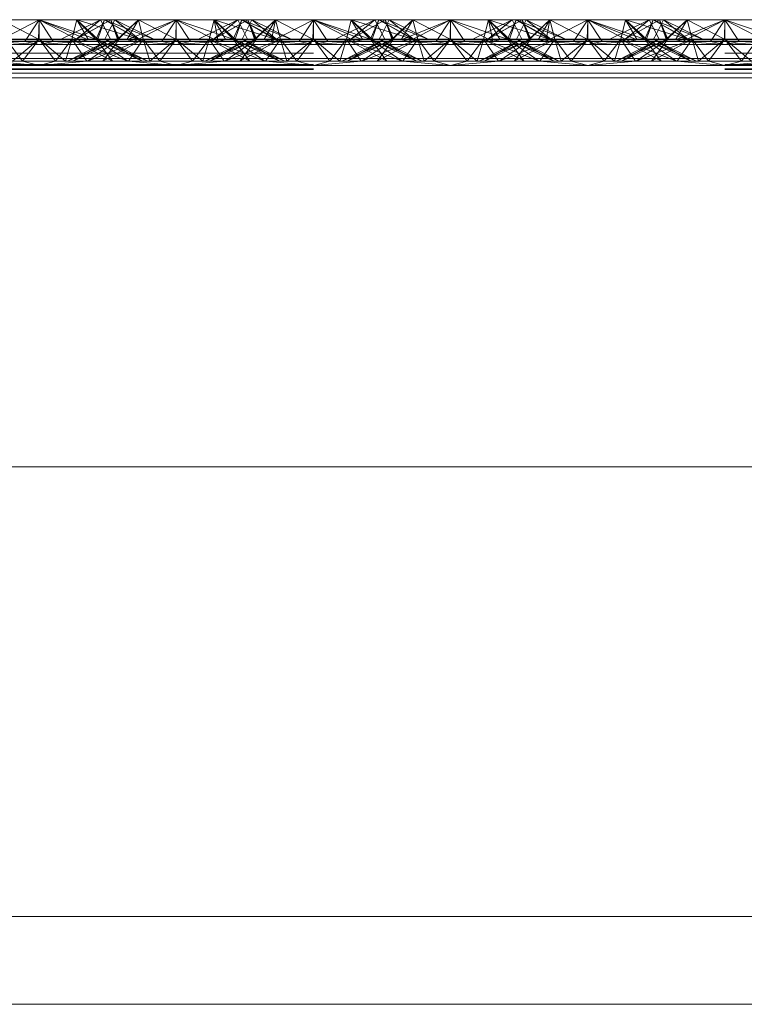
# Paper-space layout 'Layout1' of a CAD drawing. Extents: x -2 to 1033, y -36 to 596.
# Tile 92 of 182: x 700.84 to 702.16, y 459.4 to 461.2. Entities that reach past the tile are written whole.
import ezdxf

# ---------------------------------------------------------------- set-up
doc = ezdxf.new("R2010")
doc.units = 0
doc.linetypes.add('ACAD_ISO02W100', pattern=[15, 12, -3])
doc.linetypes.add('ACAD_ISO04W100', pattern=[30.5, 24, -3, 0.5, -3])
doc.layers.add('SS_1.ET-HALA_TaO-JD-LAVKA-ZEBRIK', color=9, linetype='CONTINUOUS', lineweight=13)

psp = doc.layouts.get("Layout1")

# ---------------------------------------------------------------- linework, layer by layer
at = {"layer": 'SS_1.ET-HALA_TaO-JD-LAVKA-ZEBRIK', "color": 9, "linetype": 'ACAD_ISO02W100', "ltscale": 0.25}
for p, q in [((700.7937, 461.1562), (700.8704, 461.1962)), ((700.8704, 461.1962), (700.8443, 461.1562)), ((700.8964, 461.1562), (700.8704, 461.1962)), ((700.8704, 461.1962), (700.9471, 461.1562)), ((700.8704, 461.1962), (700.9607, 461.1596)), ((700.8704, 461.1962), (700.8704, 461.1604)), ((700.9304, 461.1604), (700.9393, 461.1962)), ((700.9393, 461.1962), (700.9332, 461.1715)), ((700.9388, 461.1604), (701.001, 461.1962)), ((700.9388, 461.1604), (700.9825, 461.1962)), ((700.9393, 461.1962), (700.9607, 461.1596)), ((700.9393, 461.1962), (700.9775, 461.1604)), ((700.9743, 461.1604), (700.9898, 461.1962)), ((700.9898, 461.1962), (700.9775, 461.1604)), ((700.9825, 461.1962), (701.0004, 461.1604)), ((700.9898, 461.1962), (700.9864, 461.1884)), ((701.0509, 461.1604), (700.9898, 461.1962)), ((700.9898, 461.1962), (701.053, 461.1604)), ((701.0798, 461.1604), (700.9898, 461.1962)), ((700.9954, 461.1704), (701.0083, 461.1962)), ((701.0151, 461.1604), (701.001, 461.1962)), ((701.0165, 461.1604), (701.001, 461.1962)), ((701.0083, 461.1962), (701.053, 461.1604)), ((701.0798, 461.1604), (701.0083, 461.1962)), ((701.0151, 461.1604), (701.0514, 461.1962)), ((701.0604, 461.1604), (701.0514, 461.1962)), ((701.0514, 461.1962), (701.1194, 461.1604)), ((701.1204, 461.1962), (701.1194, 461.1604)), ((701.1204, 461.1962), (701.2239, 461.1604)), ((701.1204, 461.1962), (701.1204, 461.1604)), ((701.2325, 461.1962), (701.1609, 461.1604)), ((701.1893, 461.1962), (701.1804, 461.1604)), ((701.1883, 461.1604), (701.251, 461.1962)), ((701.1883, 461.1604), (701.2325, 461.1962)), ((701.251, 461.1962), (701.1888, 461.1604)), ((701.1888, 461.1604), (701.2325, 461.1962)), ((701.1893, 461.1962), (701.2239, 461.1604)), ((701.1893, 461.1962), (701.3009, 461.1604)), ((701.2398, 461.1962), (701.2243, 461.1604)), ((701.2325, 461.1962), (701.2454, 461.1704)), ((701.2398, 461.1962), (701.3009, 461.1604)), ((701.2398, 461.1962), (701.3298, 461.1604)), ((701.2404, 461.1604), (701.2583, 461.1962)), ((701.2633, 461.1604), (701.251, 461.1962)), ((701.251, 461.1962), (701.2542, 461.188)), ((701.2544, 461.1884), (701.251, 461.1962)), ((701.251, 461.1962), (701.2665, 461.1604)), ((701.2633, 461.1604), (701.3014, 461.1962)), ((701.2801, 461.1596), (701.3014, 461.1962)), ((701.2937, 461.1562), (701.3704, 461.1962)), ((701.2937, 461.1562), (701.3014, 461.1962)), ((701.3014, 461.1962), (701.3104, 461.1604)), ((701.3076, 461.1715), (701.3014, 461.1962)), ((701.3704, 461.1962), (701.3443, 461.1562)), ((701.3964, 461.1562), (701.3704, 461.1962)), ((701.3704, 461.1962), (701.4471, 461.1562)), ((701.3704, 461.1962), (701.4607, 461.1596)), ((701.3704, 461.1604), (701.3704, 461.1962)), ((701.4304, 461.1604), (701.4393, 461.1962)), ((701.4393, 461.1962), (701.4332, 461.1715)), ((701.4388, 461.1604), (701.501, 461.1962)), ((701.4388, 461.1604), (701.4825, 461.1962)), ((701.4393, 461.1962), (701.4607, 461.1596)), ((701.4393, 461.1962), (701.4775, 461.1604)), ((701.4743, 461.1604), (701.4898, 461.1962)), ((701.4898, 461.1962), (701.4775, 461.1604)), ((701.4825, 461.1962), (701.5004, 461.1604)), ((701.4898, 461.1962), (701.4864, 461.1884)), ((701.5509, 461.1604), (701.4898, 461.1962)), ((701.4898, 461.1962), (701.553, 461.1604)), ((701.5798, 461.1604), (701.4898, 461.1962)), ((701.4954, 461.1704), (701.5083, 461.1962)), ((701.5151, 461.1604), (701.501, 461.1962)), ((701.5165, 461.1604), (701.501, 461.1962)), ((701.5083, 461.1962), (701.553, 461.1604)), ((701.5798, 461.1604), (701.5083, 461.1962)), ((701.5151, 461.1604), (701.5514, 461.1962)), ((701.5514, 461.1962), (701.5604, 461.1604)), ((701.5514, 461.1962), (701.6194, 461.1604)), ((701.6204, 461.1962), (701.6194, 461.1604)), ((701.6204, 461.1962), (701.7239, 461.1604)), ((701.6204, 461.1604), (701.6204, 461.1962)), ((701.7325, 461.1962), (701.6609, 461.1604)), ((701.6893, 461.1962), (701.6804, 461.1604)), ((701.6883, 461.1604), (701.751, 461.1962)), ((701.6883, 461.1604), (701.7325, 461.1962)), ((701.751, 461.1962), (701.6888, 461.1604)), ((701.6888, 461.1604), (701.7325, 461.1962)), ((701.6893, 461.1962), (701.7239, 461.1604)), ((701.6893, 461.1962), (701.8009, 461.1604)), ((701.7398, 461.1962), (701.7243, 461.1604)), ((701.7325, 461.1962), (701.7454, 461.1704)), ((701.7398, 461.1962), (701.8009, 461.1604)), ((701.7398, 461.1962), (701.8298, 461.1604)), ((701.7404, 461.1604), (701.7583, 461.1962)), ((701.7633, 461.1604), (701.751, 461.1962)), ((701.751, 461.1962), (701.7542, 461.188)), ((701.751, 461.1962), (701.7665, 461.1604)), ((701.7544, 461.1884), (701.751, 461.1962)), ((701.7633, 461.1604), (701.8014, 461.1962)), ((701.7801, 461.1596), (701.8014, 461.1962)), ((701.7937, 461.1562), (701.8704, 461.1962)), ((701.8014, 461.1962), (701.7937, 461.1562)), ((701.8014, 461.1962), (701.8104, 461.1604)), ((701.8076, 461.1715), (701.8014, 461.1962)), ((701.8443, 461.1562), (701.8704, 461.1962)), ((701.8964, 461.1562), (701.8704, 461.1962)), ((701.8704, 461.1962), (701.9471, 461.1562)), ((701.8704, 461.1962), (701.9607, 461.1596)), ((701.8704, 461.1604), (701.8704, 461.1962)), ((701.9304, 461.1604), (701.9393, 461.1962)), ((701.9393, 461.1962), (701.9332, 461.1715)), ((701.9388, 461.1604), (702.001, 461.1962)), ((701.9388, 461.1604), (701.9825, 461.1962)), ((701.9393, 461.1962), (701.9607, 461.1596)), ((701.9393, 461.1962), (701.9775, 461.1604)), ((701.9743, 461.1604), (701.9898, 461.1962)), ((701.9898, 461.1962), (701.9775, 461.1604)), ((701.9825, 461.1962), (702.0004, 461.1604)), ((701.9898, 461.1962), (701.9864, 461.1884)), ((702.0509, 461.1604), (701.9898, 461.1962)), ((701.9898, 461.1962), (702.053, 461.1604)), ((702.0798, 461.1604), (701.9898, 461.1962)), ((701.9954, 461.1704), (702.0083, 461.1962)), ((702.0151, 461.1604), (702.001, 461.1962)), ((702.0165, 461.1604), (702.001, 461.1962)), ((702.0083, 461.1962), (702.053, 461.1604)), ((702.0798, 461.1604), (702.0083, 461.1962)), ((702.0514, 461.1962), (702.0151, 461.1604)), ((702.0604, 461.1604), (702.0514, 461.1962)), ((702.1194, 461.1604), (702.0514, 461.1962)), ((702.1194, 461.1604), (702.1204, 461.1962)), ((702.1204, 461.1962), (702.2239, 461.1604)), ((702.1204, 461.1604), (702.1204, 461.1962)), ((700.9739, 461.1604), (700.9534, 461.1816)), ((700.9907, 461.1797), (700.9656, 461.1878)), ((700.9864, 461.1884), (700.9743, 461.1604)), ((701.0509, 461.1604), (700.9907, 461.1797)), ((701.2542, 461.188), (701.2651, 461.1604)), ((701.2665, 461.1604), (701.2544, 461.1884)), ((701.2869, 461.1819), (701.2651, 461.1604)), ((701.4739, 461.1604), (701.4534, 461.1816)), ((701.4907, 461.1797), (701.4656, 461.1878)), ((701.4864, 461.1884), (701.4743, 461.1604)), ((701.5509, 461.1604), (701.4907, 461.1797)), ((701.7542, 461.188), (701.7651, 461.1604)), ((701.7665, 461.1604), (701.7544, 461.1884)), ((701.7869, 461.1819), (701.7651, 461.1604)), ((701.9739, 461.1604), (701.9534, 461.1816)), ((701.9907, 461.1797), (701.9656, 461.1878)), ((701.9864, 461.1884), (701.9743, 461.1604)), ((702.0509, 461.1604), (701.9907, 461.1797)), ((700.7937, 461.1562), (700.8704, 461.1509)), ((700.8104, 461.1604), (700.8404, 461.1204)), ((700.8704, 461.1604), (700.822, 461.1204)), ((700.8404, 461.1204), (700.8704, 461.1604)), ((700.8443, 461.1562), (700.8704, 461.1509)), ((700.8704, 461.1604), (700.9003, 461.1204)), ((700.8704, 461.1604), (700.9188, 461.1204)), ((700.8704, 461.1509), (700.9471, 461.1562)), ((700.8704, 461.1509), (700.8964, 461.1562)), ((700.9003, 461.1204), (700.9304, 461.1604)), ((700.9188, 461.1204), (700.9304, 461.1604)), ((700.9224, 461.1204), (701.0165, 461.1604)), ((701.0004, 461.1604), (700.9224, 461.1204)), ((700.9332, 461.1715), (700.9304, 461.1604)), ((700.9304, 461.1604), (700.9576, 461.1204)), ((701.0043, 461.1204), (700.9304, 461.1604)), ((700.9304, 461.1604), (700.97, 461.1448)), ((700.9324, 461.1204), (701.0165, 461.1604)), ((701.0004, 461.1604), (700.9324, 461.1204)), ((700.9367, 461.1733), (700.9739, 461.1604)), ((700.9471, 461.1562), (700.9607, 461.1596)), ((700.9588, 461.1204), (701.0604, 461.1604)), ((700.9588, 461.1204), (701.0165, 461.1604)), ((700.9607, 461.1596), (700.9775, 461.1604)), ((701.0043, 461.1204), (700.9743, 461.1604)), ((700.9743, 461.1604), (700.9854, 461.1527)), ((701.0584, 461.1204), (700.9743, 461.1604)), ((700.9743, 461.1604), (700.9886, 461.1544)), ((700.9864, 461.1204), (701.0604, 461.1604)), ((700.9864, 461.1204), (701.0165, 461.1604)), ((700.9904, 461.1604), (700.9954, 461.1704)), ((701.0584, 461.1204), (700.9904, 461.1604)), ((700.9954, 461.1579), (700.9904, 461.1604)), ((701.0684, 461.1204), (700.9954, 461.1579)), ((701.0165, 461.1604), (701.0133, 461.1604)), ((701.0604, 461.1604), (701.0165, 461.1604)), ((701.0301, 461.1596), (701.2107, 461.1596)), ((701.0332, 461.1204), (701.0604, 461.1604)), ((701.072, 461.1204), (701.0604, 461.1604)), ((701.0604, 461.1604), (701.0904, 461.1204)), ((701.1204, 461.1604), (701.0604, 461.1604)), ((701.072, 461.1204), (701.1204, 461.1604)), ((701.1204, 461.1604), (701.0904, 461.1204)), ((701.1204, 461.1604), (701.1503, 461.1204)), ((701.1204, 461.1604), (701.1688, 461.1204)), ((701.1804, 461.1604), (701.1204, 461.1604)), ((701.1503, 461.1204), (701.1804, 461.1604)), ((701.1804, 461.1604), (701.1688, 461.1204)), ((701.2454, 461.1579), (701.1724, 461.1204)), ((701.1804, 461.1604), (701.2076, 461.1204)), ((701.1804, 461.1604), (701.2543, 461.1204)), ((701.1804, 461.1604), (701.2819, 461.1204)), ((701.2243, 461.1604), (701.1804, 461.1604)), ((701.2665, 461.1604), (701.1824, 461.1204)), ((701.2504, 461.1604), (701.1824, 461.1204)), ((701.2243, 461.1604), (701.2543, 461.1204)), ((701.2243, 461.1604), (701.2819, 461.1204)), ((701.2243, 461.1604), (701.3084, 461.1204)), ((701.3184, 461.1204), (701.2243, 461.1604)), ((701.2275, 461.1604), (701.2243, 461.1604)), ((701.3104, 461.1604), (701.2364, 461.1204)), ((701.2665, 461.1604), (701.2364, 461.1204)), ((701.2404, 461.1604), (701.3084, 461.1204)), ((701.3184, 461.1204), (701.2404, 461.1604)), ((701.2454, 461.1704), (701.2504, 461.1604)), ((701.2504, 461.1604), (701.2454, 461.1579)), ((701.2522, 461.1544), (701.2665, 461.1604)), ((701.2554, 461.1527), (701.2665, 461.1604)), ((701.2801, 461.1596), (701.2633, 461.1604)), ((701.2708, 461.1448), (701.3104, 461.1604)), ((701.2801, 461.1596), (701.2937, 461.1562)), ((701.3104, 461.1604), (701.2923, 461.1338)), ((701.2937, 461.1562), (701.3704, 461.1509)), ((701.3104, 461.1604), (701.3076, 461.1715)), ((701.3104, 461.1604), (701.322, 461.1204)), ((701.3104, 461.1604), (701.3404, 461.1204)), ((701.3704, 461.1604), (701.322, 461.1204)), ((701.3404, 461.1204), (701.3704, 461.1604)), ((701.3443, 461.1562), (701.3704, 461.1509)), ((701.4003, 461.1204), (701.3704, 461.1604)), ((701.4188, 461.1204), (701.3704, 461.1604)), ((701.4471, 461.1562), (701.3704, 461.1509)), ((701.3704, 461.1509), (701.3964, 461.1562)), ((701.4003, 461.1204), (701.4304, 461.1604)), ((701.4188, 461.1204), (701.4304, 461.1604)), ((701.4224, 461.1204), (701.5165, 461.1604)), ((701.5004, 461.1604), (701.4224, 461.1204)), ((701.4332, 461.1715), (701.4304, 461.1604)), ((701.4304, 461.1604), (701.4576, 461.1204)), ((701.5043, 461.1204), (701.4304, 461.1604)), ((701.4304, 461.1604), (701.47, 461.1448)), ((701.4324, 461.1204), (701.5165, 461.1604)), ((701.4324, 461.1204), (701.5004, 461.1604)), ((701.4739, 461.1604), (701.4367, 461.1733)), ((701.4607, 461.1596), (701.4471, 461.1562)), ((701.4588, 461.1204), (701.5604, 461.1604)), ((701.4588, 461.1204), (701.5165, 461.1604)), ((701.4775, 461.1604), (701.4607, 461.1596)), ((701.5043, 461.1204), (701.4743, 461.1604)), ((701.4743, 461.1604), (701.4854, 461.1527)), ((701.5584, 461.1204), (701.4743, 461.1604)), ((701.4743, 461.1604), (701.4886, 461.1544)), ((701.4864, 461.1204), (701.5604, 461.1604)), ((701.4864, 461.1204), (701.5165, 461.1604)), ((701.4904, 461.1604), (701.4954, 461.1704)), ((701.5584, 461.1204), (701.4904, 461.1604)), ((701.4954, 461.1579), (701.4904, 461.1604)), ((701.5684, 461.1204), (701.4954, 461.1579)), ((701.5165, 461.1604), (701.5133, 461.1604)), ((701.5604, 461.1604), (701.5165, 461.1604)), ((701.5301, 461.1596), (701.7107, 461.1596)), ((701.5332, 461.1204), (701.5604, 461.1604)), ((701.572, 461.1204), (701.5604, 461.1604)), ((701.5604, 461.1604), (701.5904, 461.1204)), ((701.6204, 461.1604), (701.5604, 461.1604)), ((701.572, 461.1204), (701.6204, 461.1604)), ((701.5904, 461.1204), (701.6204, 461.1604)), ((701.6204, 461.1604), (701.6503, 461.1204)), ((701.6204, 461.1604), (701.6688, 461.1204)), ((701.6804, 461.1604), (701.6204, 461.1604)), ((701.6503, 461.1204), (701.6804, 461.1604)), ((701.6688, 461.1204), (701.6804, 461.1604)), ((701.7454, 461.1579), (701.6724, 461.1204)), ((701.6804, 461.1604), (701.7076, 461.1204)), ((701.6804, 461.1604), (701.7543, 461.1204)), ((701.6804, 461.1604), (701.7819, 461.1204)), ((701.7243, 461.1604), (701.6804, 461.1604)), ((701.7665, 461.1604), (701.6824, 461.1204)), ((701.7504, 461.1604), (701.6824, 461.1204)), ((701.7243, 461.1604), (701.7543, 461.1204)), ((701.7243, 461.1604), (701.7819, 461.1204)), ((701.7243, 461.1604), (701.8084, 461.1204)), ((701.8184, 461.1204), (701.7243, 461.1604)), ((701.7275, 461.1604), (701.7243, 461.1604)), ((701.8104, 461.1604), (701.7364, 461.1204)), ((701.7665, 461.1604), (701.7364, 461.1204)), ((701.7404, 461.1604), (701.8084, 461.1204)), ((701.8184, 461.1204), (701.7404, 461.1604)), ((701.7454, 461.1704), (701.7504, 461.1604)), ((701.7504, 461.1604), (701.7454, 461.1579)), ((701.7522, 461.1544), (701.7665, 461.1604)), ((701.7554, 461.1527), (701.7665, 461.1604)), ((701.7801, 461.1596), (701.7633, 461.1604)), ((701.7708, 461.1448), (701.8104, 461.1604)), ((701.7801, 461.1596), (701.7937, 461.1562)), ((701.7923, 461.1338), (701.8104, 461.1604)), ((701.7937, 461.1562), (701.8704, 461.1509)), ((701.8104, 461.1604), (701.8076, 461.1715)), ((701.8104, 461.1604), (701.822, 461.1204)), ((701.8404, 461.1204), (701.8104, 461.1604)), ((701.822, 461.1204), (701.8704, 461.1604)), ((701.8404, 461.1204), (701.8704, 461.1604)), ((701.8704, 461.1509), (701.8443, 461.1562)), ((701.9003, 461.1204), (701.8704, 461.1604)), ((701.9188, 461.1204), (701.8704, 461.1604)), ((701.8704, 461.1509), (701.9471, 461.1562)), ((701.8704, 461.1509), (701.8964, 461.1562)), ((701.9003, 461.1204), (701.9304, 461.1604)), ((701.9188, 461.1204), (701.9304, 461.1604)), ((701.9224, 461.1204), (702.0165, 461.1604)), ((702.0004, 461.1604), (701.9224, 461.1204)), ((701.9332, 461.1715), (701.9304, 461.1604)), ((701.9304, 461.1604), (701.9576, 461.1204)), ((702.0043, 461.1204), (701.9304, 461.1604)), ((701.9304, 461.1604), (701.97, 461.1448)), ((701.9324, 461.1204), (702.0165, 461.1604)), ((701.9324, 461.1204), (702.0004, 461.1604)), ((701.9739, 461.1604), (701.9367, 461.1733)), ((701.9471, 461.1562), (701.9607, 461.1596)), ((701.9588, 461.1204), (702.0604, 461.1604)), ((701.9588, 461.1204), (702.0165, 461.1604)), ((701.9607, 461.1596), (701.9775, 461.1604)), ((702.0043, 461.1204), (701.9743, 461.1604)), ((701.9743, 461.1604), (701.9854, 461.1527)), ((702.0584, 461.1204), (701.9743, 461.1604)), ((701.9743, 461.1604), (701.9886, 461.1544)), ((701.9864, 461.1204), (702.0604, 461.1604)), ((701.9864, 461.1204), (702.0165, 461.1604)), ((701.9904, 461.1604), (701.9954, 461.1704)), ((702.0584, 461.1204), (701.9904, 461.1604)), ((701.9954, 461.1579), (701.9904, 461.1604)), ((702.0684, 461.1204), (701.9954, 461.1579)), ((702.0165, 461.1604), (702.0133, 461.1604)), ((702.0604, 461.1604), (702.0165, 461.1604)), ((702.0301, 461.1596), (702.2107, 461.1596)), ((702.0332, 461.1204), (702.0604, 461.1604)), ((702.072, 461.1204), (702.0604, 461.1604)), ((702.0604, 461.1604), (702.0904, 461.1204)), ((702.1204, 461.1604), (702.0604, 461.1604)), ((702.072, 461.1204), (702.1204, 461.1604)), ((702.1204, 461.1604), (702.0904, 461.1204)), ((702.1204, 461.1604), (702.1503, 461.1204)), ((702.1204, 461.1604), (702.1688, 461.1204)), ((702.1804, 461.1604), (702.1204, 461.1604)), ((702.1503, 461.1204), (702.1804, 461.1604)), ((700.97, 461.1448), (701.0319, 461.1204)), ((700.9854, 461.1527), (701.0319, 461.1204)), ((700.9886, 461.1544), (701.0684, 461.1204)), ((701.1724, 461.1204), (701.2522, 461.1544)), ((701.2088, 461.1204), (701.2554, 461.1527)), ((701.2088, 461.1204), (701.2708, 461.1448)), ((701.47, 461.1448), (701.5319, 461.1204)), ((701.4854, 461.1527), (701.5319, 461.1204)), ((701.4886, 461.1544), (701.5684, 461.1204)), ((701.6724, 461.1204), (701.7522, 461.1544)), ((701.7088, 461.1204), (701.7554, 461.1527)), ((701.7088, 461.1204), (701.7708, 461.1448)), ((701.97, 461.1448), (702.0319, 461.1204)), ((701.9854, 461.1527), (702.0319, 461.1204)), ((701.9886, 461.1544), (702.0684, 461.1204)), ((698.3704, 461.1353), (706.3704, 461.1353)), ((700.7076, 461.1204), (701.0332, 461.1204)), ((700.7832, 461.1204), (700.8704, 461.1128)), ((700.8404, 461.1204), (700.8704, 461.1128)), ((700.9576, 461.1204), (700.8704, 461.1128)), ((700.8704, 461.1128), (700.9003, 461.1204)), ((701.1204, 461.1128), (701.0332, 461.1204)), ((701.0332, 461.1204), (701.0904, 461.1204)), ((701.0904, 461.1204), (701.1204, 461.1128)), ((701.0904, 461.1204), (701.1503, 461.1204)), ((701.1204, 461.1128), (701.2076, 461.1204)), ((701.1503, 461.1204), (701.1204, 461.1128)), ((701.1503, 461.1204), (701.2076, 461.1204)), ((701.2076, 461.1204), (701.5332, 461.1204)), ((701.2923, 461.1338), (701.2832, 461.1204)), ((701.2832, 461.1204), (701.3704, 461.1128)), ((701.3704, 461.1128), (701.3404, 461.1204)), ((701.4576, 461.1204), (701.3704, 461.1128)), ((701.3704, 461.1128), (701.4003, 461.1204)), ((701.6204, 461.1128), (701.5332, 461.1204)), ((701.5332, 461.1204), (701.5904, 461.1204)), ((701.5904, 461.1204), (701.6204, 461.1128)), ((701.5904, 461.1204), (701.6503, 461.1204)), ((701.6204, 461.1128), (701.7076, 461.1204)), ((701.6204, 461.1128), (701.6503, 461.1204)), ((701.6503, 461.1204), (701.7076, 461.1204)), ((701.7076, 461.1204), (702.0332, 461.1204)), ((701.7832, 461.1204), (701.7923, 461.1338)), ((701.7832, 461.1204), (701.8704, 461.1128)), ((701.8704, 461.1128), (701.8404, 461.1204)), ((701.9576, 461.1204), (701.8704, 461.1128)), ((701.8704, 461.1128), (701.9003, 461.1204)), ((702.1204, 461.1128), (702.0332, 461.1204)), ((702.0332, 461.1204), (702.0904, 461.1204)), ((702.0904, 461.1204), (702.1204, 461.1128)), ((702.0904, 461.1204), (702.1503, 461.1204)), ((702.1204, 461.1128), (702.2076, 461.1204)), ((702.1204, 461.1128), (702.1503, 461.1204)), ((702.1503, 461.1204), (702.2076, 461.1204)), ((698.3704, 461.1143), (706.3704, 461.1143)), ((706.3704, 461.1128), (698.3704, 461.1128)), ((698.3704, 461.1064), (706.3704, 461.1064)), ((698.3704, 461.1054), (706.3704, 461.1054)), ((706.3704, 461.0987), (698.3704, 461.0987)), ((695.4304, 459.4004), (718.6704, 459.4004))]:
    psp.add_line(p, q, dxfattribs=at)
at = {"layer": 'SS_1.ET-HALA_TaO-JD-LAVKA-ZEBRIK', "color": 5, "linetype": 'Continuous', "ltscale": 0.25}
for p, q in [((700.8014, 461.1962), (700.8694, 461.1604)), ((700.8704, 461.1962), (700.8014, 461.1962)), ((700.8704, 461.1962), (700.8694, 461.1604)), ((700.8704, 461.1962), (700.9367, 461.1733)), ((700.9393, 461.1962), (700.8704, 461.1962)), ((700.9825, 461.1962), (700.9109, 461.1604)), ((701.001, 461.1962), (700.9383, 461.1604)), ((700.9825, 461.1962), (700.9383, 461.1604)), ((700.9534, 461.1816), (700.9393, 461.1962)), ((700.9656, 461.1878), (700.9393, 461.1962)), ((700.9825, 461.1962), (700.9393, 461.1962)), ((701.001, 461.1962), (700.9825, 461.1962)), ((701.001, 461.1962), (701.0133, 461.1604)), ((701.0514, 461.1962), (701.001, 461.1962)), ((701.0133, 461.1604), (701.0514, 461.1962)), ((701.0301, 461.1596), (701.1204, 461.1962)), ((701.0301, 461.1596), (701.0514, 461.1962)), ((701.0437, 461.1562), (701.1204, 461.1962)), ((701.1204, 461.1962), (701.0514, 461.1962)), ((701.1204, 461.1962), (701.0943, 461.1562)), ((701.1204, 461.1962), (701.1464, 461.1562)), ((701.1204, 461.1962), (701.1971, 461.1562)), ((701.1893, 461.1962), (701.1204, 461.1962)), ((701.1893, 461.1962), (701.1971, 461.1562)), ((701.1893, 461.1962), (701.2107, 461.1596)), ((701.1893, 461.1962), (701.2275, 461.1604)), ((701.2398, 461.1962), (701.1893, 461.1962)), ((701.2398, 461.1962), (701.2275, 461.1604)), ((701.303, 461.1604), (701.2398, 461.1962)), ((701.2583, 461.1962), (701.2398, 461.1962)), ((701.303, 461.1604), (701.2583, 461.1962)), ((701.3298, 461.1604), (701.2583, 461.1962)), ((701.3014, 461.1962), (701.2583, 461.1962)), ((701.3014, 461.1962), (701.2869, 461.1819)), ((701.3014, 461.1962), (701.3694, 461.1604)), ((701.3704, 461.1962), (701.3014, 461.1962)), ((701.3704, 461.1962), (701.3694, 461.1604)), ((701.4367, 461.1733), (701.3704, 461.1962)), ((701.4393, 461.1962), (701.3704, 461.1962)), ((701.4825, 461.1962), (701.4109, 461.1604)), ((701.501, 461.1962), (701.4383, 461.1604)), ((701.4825, 461.1962), (701.4383, 461.1604)), ((701.4534, 461.1816), (701.4393, 461.1962)), ((701.4656, 461.1878), (701.4393, 461.1962)), ((701.4825, 461.1962), (701.4393, 461.1962)), ((701.501, 461.1962), (701.4825, 461.1962)), ((701.501, 461.1962), (701.5133, 461.1604)), ((701.5514, 461.1962), (701.501, 461.1962)), ((701.5133, 461.1604), (701.5514, 461.1962)), ((701.5301, 461.1596), (701.6204, 461.1962)), ((701.5301, 461.1596), (701.5514, 461.1962)), ((701.5437, 461.1562), (701.6204, 461.1962)), ((701.6204, 461.1962), (701.5514, 461.1962)), ((701.6204, 461.1962), (701.5943, 461.1562)), ((701.6464, 461.1562), (701.6204, 461.1962)), ((701.6204, 461.1962), (701.6971, 461.1562)), ((701.6893, 461.1962), (701.6204, 461.1962)), ((701.6971, 461.1562), (701.6893, 461.1962)), ((701.6893, 461.1962), (701.7107, 461.1596)), ((701.6893, 461.1962), (701.7275, 461.1604)), ((701.7398, 461.1962), (701.6893, 461.1962)), ((701.7398, 461.1962), (701.7275, 461.1604)), ((701.7398, 461.1962), (701.803, 461.1604)), ((701.7583, 461.1962), (701.7398, 461.1962)), ((701.803, 461.1604), (701.7583, 461.1962)), ((701.8298, 461.1604), (701.7583, 461.1962)), ((701.8014, 461.1962), (701.7583, 461.1962)), ((701.8014, 461.1962), (701.7869, 461.1819)), ((701.8014, 461.1962), (701.8694, 461.1604)), ((701.8704, 461.1962), (701.8014, 461.1962)), ((701.8704, 461.1962), (701.8694, 461.1604)), ((701.9367, 461.1733), (701.8704, 461.1962)), ((701.9393, 461.1962), (701.8704, 461.1962)), ((701.9825, 461.1962), (701.9109, 461.1604)), ((702.001, 461.1962), (701.9383, 461.1604)), ((701.9383, 461.1604), (701.9825, 461.1962)), ((701.9534, 461.1816), (701.9393, 461.1962)), ((701.9656, 461.1878), (701.9393, 461.1962)), ((701.9825, 461.1962), (701.9393, 461.1962)), ((702.001, 461.1962), (701.9825, 461.1962)), ((702.0133, 461.1604), (702.001, 461.1962)), ((702.0514, 461.1962), (702.001, 461.1962)), ((702.0133, 461.1604), (702.0514, 461.1962)), ((702.0301, 461.1596), (702.1204, 461.1962)), ((702.0301, 461.1596), (702.0514, 461.1962)), ((702.0437, 461.1562), (702.1204, 461.1962)), ((702.1204, 461.1962), (702.0514, 461.1962)), ((702.1204, 461.1962), (702.0943, 461.1562)), ((702.1464, 461.1562), (702.1204, 461.1962)), ((702.1204, 461.1962), (702.1971, 461.1562)), ((702.1893, 461.1962), (702.1204, 461.1962)), ((700.6971, 461.1562), (701.0437, 461.1562)), ((700.7107, 461.1596), (701.0301, 461.1596)), ((701.0133, 461.1604), (700.7275, 461.1604)), ((701.0133, 461.1604), (701.0301, 461.1596)), ((701.0301, 461.1596), (701.0437, 461.1562)), ((701.0437, 461.1562), (701.1204, 461.1509)), ((701.0437, 461.1562), (701.0943, 461.1562)), ((701.0943, 461.1562), (701.1204, 461.1509)), ((701.0943, 461.1562), (701.1464, 461.1562)), ((701.1204, 461.1509), (701.1971, 461.1562)), ((701.1464, 461.1562), (701.1204, 461.1509)), ((701.1464, 461.1562), (701.1971, 461.1562)), ((701.1971, 461.1562), (701.2107, 461.1596)), ((701.1971, 461.1562), (701.5437, 461.1562)), ((701.2275, 461.1604), (701.2107, 461.1596)), ((701.2107, 461.1596), (701.5301, 461.1596)), ((701.5133, 461.1604), (701.2275, 461.1604)), ((701.5133, 461.1604), (701.5301, 461.1596)), ((701.5301, 461.1596), (701.5437, 461.1562)), ((701.5437, 461.1562), (701.6204, 461.1509)), ((701.5437, 461.1562), (701.5943, 461.1562)), ((701.5943, 461.1562), (701.6204, 461.1509)), ((701.5943, 461.1562), (701.6464, 461.1562)), ((701.6204, 461.1509), (701.6971, 461.1562)), ((701.6204, 461.1509), (701.6464, 461.1562)), ((701.6464, 461.1562), (701.6971, 461.1562)), ((701.6971, 461.1562), (701.7107, 461.1596)), ((701.6971, 461.1562), (702.0437, 461.1562)), ((701.7275, 461.1604), (701.7107, 461.1596)), ((701.7107, 461.1596), (702.0301, 461.1596)), ((702.0133, 461.1604), (701.7275, 461.1604)), ((702.0301, 461.1596), (702.0133, 461.1604)), ((702.0437, 461.1562), (702.0301, 461.1596)), ((702.1204, 461.1509), (702.0437, 461.1562)), ((702.0437, 461.1562), (702.0943, 461.1562)), ((702.0943, 461.1562), (702.1204, 461.1509)), ((702.0943, 461.1562), (702.1464, 461.1562)), ((702.1204, 461.1509), (702.1971, 461.1562)), ((702.1204, 461.1509), (702.1464, 461.1562)), ((702.1464, 461.1562), (702.1971, 461.1562)), ((706.1204, 461.1509), (698.6204, 461.1509)), ((698.3704, 461.1254), (706.3704, 461.1254)), ((706.3704, 461.0904), (698.3704, 461.0904)), ((698.3704, 460.3804), (706.3704, 460.3804)), ((698.3704, 459.5604), (706.3704, 459.5604))]:
    psp.add_line(p, q, dxfattribs=at)
at = {"layer": 'SS_1.ET-HALA_TaO-JD-LAVKA-ZEBRIK', "color": 9, "linetype": 'ACAD_ISO04W100', "ltscale": 0.25}
psp.add_line((695.4304, 459.5604), (718.6704, 459.5604), dxfattribs=at)

doc.saveas('drawing.dxf')
